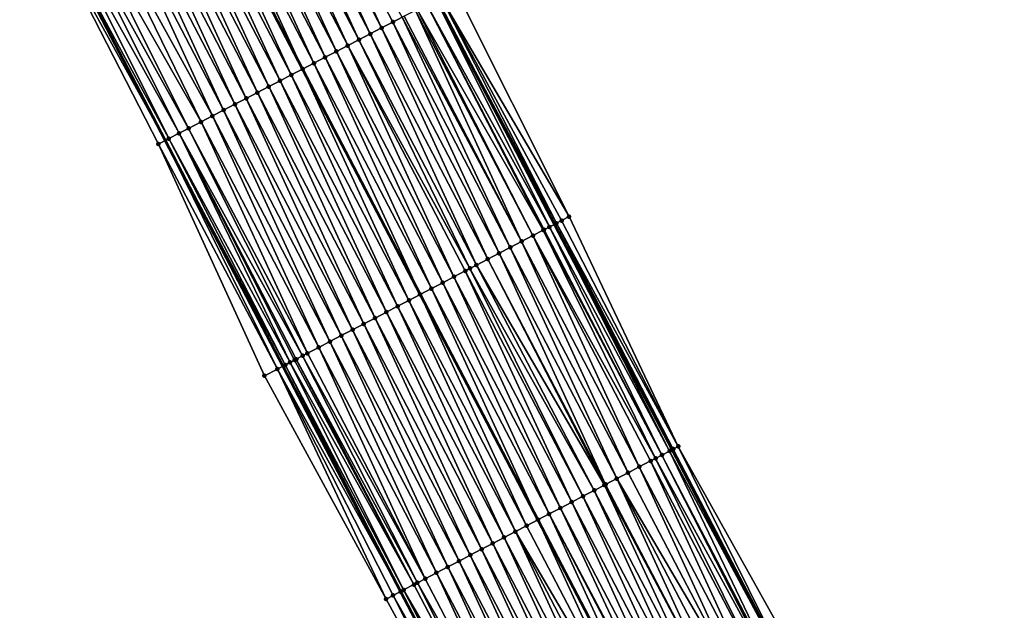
# Model space of a CAD drawing. Header units: feet. Extents: x 2007189 to 2022806, y 818621 to 837694.
# Tile 63 of 256: x 2013517 to 2013594, y 822690 to 822737. Entities that reach past the tile are written whole.
import ezdxf

# ---------------------------------------------------------------- set-up
doc = ezdxf.new("R2010")
doc.units = ezdxf.units.FT
doc.header["$MEASUREMENT"] = 0
for name, color, linetype, lineweight in [('EP_Travel Lane', 172, 'Continuous', 53), ('Road Shots', 141, 'Continuous', 100), ('Road X-Section', 40, 'Continuous', 13), ('STRIPING', 60, 'Continuous', 53)]:
    doc.layers.add(name, color=color, linetype=linetype, lineweight=lineweight)
doc.layers.add('I-77-MM17-21_SB-Surface-Border', color=7, linetype='Continuous')
doc.layers.add('I-77-MM17-21_SB-Surface-TIN', color=7, linetype='Continuous')

msp = doc.modelspace()

# ---------------------------------------------------------------- linework, layer by layer
at = {"layer": 'EP_Travel Lane'}
for points in [[(2013454.471362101, 822869.304391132, 287.5629435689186), (2013463.704916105, 822851.5656901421, 287.2798097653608), (2013472.938359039, 822833.8272025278, 286.9788045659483), (2013482.171924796, 822816.0884789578, 286.6975587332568), (2013491.40555154, 822798.3496382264, 286.4261258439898), (2013500.639325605, 822780.610514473, 286.1783933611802), (2013509.87328575, 822762.8710332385, 285.9606018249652), (2013519.106976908, 822745.1320687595, 285.69953264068), (2013528.341053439, 822727.3923639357, 285.5004656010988), (2013537.595867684, 822709.645343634, 285.2775381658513), (2013546.855762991, 822691.9195493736, 285.0512692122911), (2013556.115428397, 822674.1941952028, 284.7855301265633), (2013565.375182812, 822656.4686706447, 284.5350715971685), (2013574.634638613, 822638.7437177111, 284.2333477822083), (2013583.894357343, 822621.0182614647, 283.9767634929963), (2013593.154712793, 822603.2915863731, 283.8294924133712), (2013602.414953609, 822585.5651307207, 283.6625423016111), (2013611.674929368, 822567.8391824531, 283.4500857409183)], [(2013485.087585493, 822862.6870633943, 287.6888914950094), (2013494.319154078, 822844.9478294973, 287.3727849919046), (2013503.550796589, 822827.2084535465, 287.0685769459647), (2013512.782618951, 822809.4687319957, 286.7933098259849), (2013522.014227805, 822791.7294207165, 286.4836879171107), (2013531.24608353, 822773.9896350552, 286.2137897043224), (2013540.47791838, 822756.249889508, 285.9405321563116), (2013549.709792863, 822738.5100678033, 285.6736534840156), (2013558.945936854, 822720.797493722, 285.4181458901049), (2013568.205761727, 822703.0723903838, 285.1406037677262), (2013577.465501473, 822685.3474499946, 284.8484472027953), (2013586.725282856, 822667.6224299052, 284.5634399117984), (2013595.98462718, 822649.8982464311, 284.2033965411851), (2013605.244103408, 822632.1738104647, 283.8659997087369), (2013614.504043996, 822614.4484856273, 283.608324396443), (2013623.764165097, 822596.7228152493, 283.381637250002), (2013633.024199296, 822578.9973112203, 283.1400319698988)]]:
    msp.add_polyline3d(points, dxfattribs=at)
at = {"layer": 'I-77-MM17-21_SB-Surface-Border', "color": 3, "linetype": 'Continuous', "lineweight": -3}
for points in [[(2013609.634762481, 822566.7737431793, 283.4200001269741), (2013600.024632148, 822584.3169017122, 283.6222209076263), (2013590.893575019, 822602.110841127, 283.7896680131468), (2013581.511919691, 822619.7740046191, 283.9467753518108), (2013572.267373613, 822637.5075769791, 284.1900219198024), (2013563.731299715, 822655.6103799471, 284.4969689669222), (2013555.279424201, 822673.7577977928, 284.7597968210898), (2013545.714705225, 822691.324187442, 284.9967971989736), (2013536.134239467, 822708.8824721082, 285.2252174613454), (2013527.807098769, 822727.1148104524, 285.4795412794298), (2013518.683700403, 822744.9118687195, 285.6946664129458), (2013508.982438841, 822762.4079715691, 285.9252325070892), (2013499.037493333, 822779.7775598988, 286.1360911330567), (2013490.557189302, 822797.9084573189, 286.405803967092), (2013481.186066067, 822815.5755848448, 286.6877656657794), (2013470.523410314, 822832.5722678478, 286.8595858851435), (2013462.69281233, 822851.0395398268, 287.2435409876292), (2013454.12927008, 822869.1265608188, 287.5500925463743)], [(2013485.166539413, 822862.7281672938, 287.6878284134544), (2013494.398069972, 822844.9889331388, 287.370434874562), (2013503.629683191, 822827.2495401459, 287.0663453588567), (2013512.86148008, 822809.509794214, 286.791811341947), (2013522.093058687, 822791.7704677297, 286.4821541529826), (2013532.080468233, 822774.4245596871, 286.1670500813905), (2013540.971530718, 822756.5072230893, 285.9104301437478), (2013551.158997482, 822739.2658437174, 285.5677476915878), (2013560.105626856, 822721.4046300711, 285.3288724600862), (2013568.689374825, 822703.3252430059, 285.1269743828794), (2013578.430974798, 822685.8528307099, 284.7795310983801), (2013588.577262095, 822668.5914679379, 284.4585541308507), (2013596.950861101, 822650.4040510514, 284.1326105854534), (2013605.324790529, 822632.2160017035, 283.8633927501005), (2013614.585114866, 822614.490882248, 283.6053725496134), (2013623.845613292, 822596.7654295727, 283.3772358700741), (2013633.106037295, 822579.040119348, 283.1363242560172)]]:
    msp.add_polyline3d(points, dxfattribs=at)
at = {"layer": 'I-77-MM17-21_SB-Surface-TIN', "color": 128, "linetype": 'Continuous', "lineweight": -3}
for points in [[(2013544.466043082, 822735.7813939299, 285.6615726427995), (2013536.121234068, 822753.9829326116, 285.9227550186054), (2013535.23410818, 822753.5214050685, 285.9138964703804)], [(2013545.353159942, 822736.2429388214, 285.6689784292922), (2013537.008359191, 822754.4444616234, 285.9314905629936), (2013536.121234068, 822753.9829326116, 285.9227550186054)], [(2013544.466043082, 822735.7813939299, 285.6615726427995), (2013545.353159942, 822736.2429388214, 285.6689784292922), (2013536.121234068, 822753.9829326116, 285.9227550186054)], [(2013545.353159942, 822736.2429388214, 285.6689784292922), (2013546.240276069, 822736.7044851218, 285.6762662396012), (2013537.008359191, 822754.4444616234, 285.9314905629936)], [(2013546.240276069, 822736.7044851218, 285.6762662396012), (2013546.973658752, 822737.0860491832, 285.6821746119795), (2013537.008359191, 822754.4444616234, 285.9314905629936)], [(2013542.691805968, 822734.8583106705, 285.6462147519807), (2013534.346977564, 822753.0598866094, 285.9042771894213), (2013533.459844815, 822752.5983722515, 285.8943144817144)], [(2013543.578925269, 822735.3198508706, 285.6540134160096), (2013535.23410818, 822753.5214050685, 285.9138964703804), (2013534.346977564, 822753.0598866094, 285.9042771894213)], [(2013542.691805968, 822734.8583106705, 285.6462147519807), (2013543.578925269, 822735.3198508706, 285.6540134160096), (2013534.346977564, 822753.0598866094, 285.9042771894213)], [(2013543.578925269, 822735.3198508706, 285.6540134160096), (2013544.466043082, 822735.7813939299, 285.6615726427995), (2013535.23410818, 822753.5214050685, 285.9138964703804)], [(2013540.917547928, 822733.9352676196, 285.6274896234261), (2013532.572705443, 822752.1368706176, 285.8832861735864), (2013531.685559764, 822751.6753811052, 285.8712427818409)], [(2013541.804679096, 822734.3967850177, 285.6371978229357), (2013533.459844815, 822752.5983722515, 285.8943144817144), (2013532.572705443, 822752.1368706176, 285.8832861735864)], [(2013540.917547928, 822733.9352676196, 285.6274896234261), (2013541.804679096, 822734.3967850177, 285.6371978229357), (2013532.572705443, 822752.1368706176, 285.8832861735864)], [(2013541.804679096, 822734.3967850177, 285.6371978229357), (2013542.691805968, 822734.8583106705, 285.6462147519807), (2013533.459844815, 822752.5983722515, 285.8943144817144)], [(2013540.030413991, 822733.4737555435, 285.6173357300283), (2013531.685559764, 822751.6753811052, 285.8712427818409), (2013530.798412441, 822751.2138947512, 285.8589348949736)], [(2013540.030413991, 822733.4737555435, 285.6173357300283), (2013540.917547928, 822733.9352676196, 285.6274896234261), (2013531.685559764, 822751.6753811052, 285.8712427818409)], [(2013538.256163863, 822732.5506972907, 285.5998836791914), (2013529.911267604, 822750.7524008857, 285.8472072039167), (2013529.024132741, 822750.2908933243, 285.8367241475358)], [(2013530.798412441, 822751.2138947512, 285.8589348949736), (2013529.911267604, 822750.7524008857, 285.8472072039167), (2013539.143280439, 822733.0122399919, 285.6074240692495)], [(2013538.256163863, 822732.5506972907, 285.5998836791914), (2013539.143280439, 822733.0122399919, 285.6074240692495), (2013529.911267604, 822750.7524008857, 285.8472072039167)], [(2013540.030413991, 822733.4737555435, 285.6173357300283), (2013530.798412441, 822751.2138947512, 285.8589348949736), (2013539.143280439, 822733.0122399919, 285.6074240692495)], [(2013536.481933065, 822731.6276018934, 285.585542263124), (2013528.137003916, 822749.8293714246, 285.8273930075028), (2013527.249877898, 822749.3678441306, 285.818513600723)], [(2013537.369050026, 822732.08914659, 285.59296436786), (2013529.024132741, 822750.2908933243, 285.8367241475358), (2013528.137003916, 822749.8293714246, 285.8273930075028)], [(2013536.481933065, 822731.6276018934, 285.585542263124), (2013537.369050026, 822732.08914659, 285.59296436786), (2013528.137003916, 822749.8293714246, 285.8273930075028)], [(2013537.369050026, 822732.08914659, 285.59296436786), (2013538.256163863, 822732.5506972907, 285.5998836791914), (2013529.024132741, 822750.2908933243, 285.8367241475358)], [(2013535.594815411, 822731.1660585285, 285.5780086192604), (2013527.249877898, 822749.3678441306, 285.818513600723), (2013526.362753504, 822748.9063137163, 285.8098955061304)], [(2013535.594815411, 822731.1660585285, 285.5780086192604), (2013536.481933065, 822731.6276018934, 285.585542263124), (2013527.249877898, 822749.3678441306, 285.818513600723)], [(2013533.820590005, 822730.2429527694, 285.5645349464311), (2013525.475625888, 822748.4447894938, 285.8007588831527), (2013524.588494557, 822747.9832724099, 285.7910244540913)], [(2013534.707700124, 822730.7045106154, 285.5708558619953), (2013526.362753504, 822748.9063137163, 285.8098955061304), (2013525.475625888, 822748.4447894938, 285.8007588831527)], [(2013533.820590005, 822730.2429527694, 285.5645349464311), (2013534.707700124, 822730.7045106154, 285.5708558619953), (2013525.475625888, 822748.4447894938, 285.8007588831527)], [(2013534.707700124, 822730.7045106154, 285.5708558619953), (2013535.594815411, 822731.1660585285, 285.5780086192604), (2013526.362753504, 822748.9063137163, 285.8098955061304)], [(2013522.401708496, 822746.8457310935, 285.7603002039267), (2013532.046359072, 822729.3198576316, 285.5501718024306), (2013523.701355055, 822747.5217710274, 285.7799751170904)], [(2013532.93347626, 822729.7814018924, 285.5576304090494), (2013524.588494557, 822747.9832724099, 285.7910244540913), (2013523.701355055, 822747.5217710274, 285.7799751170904)], [(2013532.046359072, 822729.3198576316, 285.5501718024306), (2013532.93347626, 822729.7814018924, 285.5576304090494), (2013523.701355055, 822747.5217710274, 285.7799751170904)], [(2013532.93347626, 822729.7814018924, 285.5576304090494), (2013533.820590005, 822730.2429527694, 285.5645349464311), (2013524.588494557, 822747.9832724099, 285.7910244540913)], [(2013521.265891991, 822746.2549677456, 285.7393653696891), (2013531.159233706, 822728.8583290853, 285.5413972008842), (2013522.401708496, 822746.8457310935, 285.7603002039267)], [(2013522.401708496, 822746.8457310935, 285.7603002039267), (2013531.159233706, 822728.8583290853, 285.5413972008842), (2013532.046359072, 822729.3198576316, 285.5501718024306)], [(2013530.180333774, 822728.349095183, 285.5290443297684), (2013521.265891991, 822746.2549677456, 285.7393653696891), (2013520.476424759, 822745.8442969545, 285.7282001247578)], [(2013530.180333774, 822728.349095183, 285.5290443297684), (2013531.159233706, 822728.8583290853, 285.5413972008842), (2013521.265891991, 822746.2549677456, 285.7393653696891)], [(2013528.620910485, 822727.5378356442, 285.5114324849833), (2013519.704431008, 822745.4428807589, 285.7064013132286), (2013519.106976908, 822745.1320687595, 285.69953264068)], [(2013529.4310221, 822727.9593266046, 285.5175372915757), (2013520.476424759, 822745.8442969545, 285.7282001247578), (2013519.704431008, 822745.4428807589, 285.7064013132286)], [(2013528.620910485, 822727.5378356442, 285.5114324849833), (2013529.4310221, 822727.9593266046, 285.5175372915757), (2013519.704431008, 822745.4428807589, 285.7064013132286)], [(2013529.4310221, 822727.9593266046, 285.5175372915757), (2013530.180333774, 822728.349095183, 285.5290443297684), (2013520.476424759, 822745.8442969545, 285.7282001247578)], [(2013518.683700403, 822744.9118687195, 285.6946664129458), (2013528.341053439, 822727.3923639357, 285.5004656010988), (2013519.106976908, 822745.1320687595, 285.69953264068)], [(2013527.807098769, 822727.1148104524, 285.4795412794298), (2013528.341053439, 822727.3923639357, 285.5004656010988), (2013518.683700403, 822744.9118687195, 285.6946664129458)], [(2013528.620910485, 822727.5378356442, 285.5114324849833), (2013519.106976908, 822745.1320687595, 285.69953264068), (2013528.341053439, 822727.3923639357, 285.5004656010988)], [(2013560.105626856, 822721.4046300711, 285.3288724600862), (2013551.158997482, 822739.2658437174, 285.5677476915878), (2013550.017217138, 822738.6702630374, 285.6597446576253)], [(2013558.553457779, 822720.592446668, 285.4181458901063), (2013549.636759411, 822738.4720109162, 285.6769577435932), (2013548.901533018, 822738.0892997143, 285.6834164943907)], [(2013549.636759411, 822738.4720109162, 285.6769577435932), (2013558.945936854, 822720.797493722, 285.4181458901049), (2013549.709792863, 822738.5100678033, 285.6736534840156)], [(2013558.553457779, 822720.592446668, 285.4181458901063), (2013558.945936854, 822720.797493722, 285.4181458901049), (2013549.636759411, 822738.4720109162, 285.6769577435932)], [(2013559.100762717, 822720.8783810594, 285.4181458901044), (2013550.017217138, 822738.6702630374, 285.6597446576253), (2013549.709792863, 822738.5100678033, 285.6736534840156)], [(2013559.100762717, 822720.8783810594, 285.4181458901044), (2013549.709792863, 822738.5100678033, 285.6736534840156), (2013558.945936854, 822720.797493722, 285.4181458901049)], [(2013560.105626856, 822721.4046300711, 285.3288724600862), (2013550.017217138, 822738.6702630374, 285.6597446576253), (2013559.518111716, 822721.0967319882, 285.3962468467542)], [(2013559.518111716, 822721.0967319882, 285.3962468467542), (2013550.017217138, 822738.6702630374, 285.6597446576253), (2013559.100762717, 822720.8783810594, 285.4181458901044)], [(2013556.365654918, 822719.4496112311, 285.4067397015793), (2013548.014487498, 822737.6276177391, 285.6874906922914), (2013547.127390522, 822737.1660346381, 285.6832847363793)], [(2013557.251999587, 822719.9126372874, 285.4093113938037), (2013548.14116252, 822737.6935371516, 285.6876558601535), (2013548.014487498, 822737.6276177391, 285.6874906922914)], [(2013556.365654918, 822719.4496112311, 285.4067397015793), (2013557.251999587, 822719.9126372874, 285.4093113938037), (2013548.014487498, 822737.6276177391, 285.6874906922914)], [(2013558.071233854, 822720.3405954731, 285.4123525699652), (2013548.901533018, 822738.0892997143, 285.6834164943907), (2013548.14116252, 822737.6935371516, 285.6876558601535)], [(2013557.251999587, 822719.9126372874, 285.4093113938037), (2013558.071233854, 822720.3405954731, 285.4123525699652), (2013548.14116252, 822737.6935371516, 285.6876558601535)], [(2013558.553457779, 822720.592446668, 285.4181458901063), (2013548.901533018, 822738.0892997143, 285.6834164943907), (2013558.138345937, 822720.3756601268, 285.4121715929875)], [(2013558.071233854, 822720.3405954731, 285.4123525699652), (2013558.138345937, 822720.3756601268, 285.4121715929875), (2013548.901533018, 822738.0892997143, 285.6834164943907)], [(2013554.592970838, 822718.5235490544, 285.4024989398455), (2013546.240276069, 822736.7044851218, 285.6762662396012), (2013545.353159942, 822736.2429388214, 285.6689784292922)], [(2013555.479316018, 822718.9865741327, 285.4051583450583), (2013546.973658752, 822737.0860491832, 285.6821746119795), (2013546.240276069, 822736.7044851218, 285.6762662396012)], [(2013554.592970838, 822718.5235490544, 285.4024989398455), (2013555.479316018, 822718.9865741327, 285.4051583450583), (2013546.240276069, 822736.7044851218, 285.6762662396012)], [(2013556.365654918, 822719.4496112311, 285.4067397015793), (2013547.127390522, 822737.1660346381, 285.6832847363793), (2013546.973658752, 822737.0860491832, 285.6821746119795)], [(2013555.479316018, 822718.9865741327, 285.4051583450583), (2013556.365654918, 822719.4496112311, 285.4067397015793), (2013546.973658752, 822737.0860491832, 285.6821746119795)], [(2013553.706626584, 822718.0605222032, 285.399998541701), (2013545.353159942, 822736.2429388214, 285.6689784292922), (2013544.466043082, 822735.7813939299, 285.6615726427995)], [(2013553.706626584, 822718.0605222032, 285.399998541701), (2013554.592970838, 822718.5235490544, 285.4024989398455), (2013545.353159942, 822736.2429388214, 285.6689784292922)], [(2013552.297920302, 822717.3246240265, 285.3952523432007), (2013543.578925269, 822735.3198508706, 285.6540134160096), (2013542.691805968, 822734.8583106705, 285.6462147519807)], [(2013552.820281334, 822717.5974972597, 285.3973270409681), (2013544.466043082, 822735.7813939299, 285.6615726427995), (2013543.578925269, 822735.3198508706, 285.6540134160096)], [(2013552.297920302, 822717.3246240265, 285.3952523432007), (2013552.820281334, 822717.5974972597, 285.3973270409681), (2013543.578925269, 822735.3198508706, 285.6540134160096)], [(2013552.820281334, 822717.5974972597, 285.3973270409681), (2013553.706626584, 822718.0605222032, 285.399998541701), (2013544.466043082, 822735.7813939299, 285.6615726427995)], [(2013550.161200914, 822716.2085079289, 285.3816442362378), (2013541.804679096, 822734.3967850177, 285.6371978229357), (2013540.917547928, 822733.9352676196, 285.6274896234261)], [(2013551.047568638, 822716.6714898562, 285.3881737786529), (2013542.691805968, 822734.8583106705, 285.6462147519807), (2013541.804679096, 822734.3967850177, 285.6371978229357)], [(2013550.161200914, 822716.2085079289, 285.3816442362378), (2013551.047568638, 822716.6714898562, 285.3881737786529), (2013541.804679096, 822734.3967850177, 285.6371978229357)], [(2013551.047568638, 822716.6714898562, 285.3881737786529), (2013551.933928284, 822717.1344872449, 285.3933166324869), (2013542.691805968, 822734.8583106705, 285.6462147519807)], [(2013551.933928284, 822717.1344872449, 285.3933166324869), (2013552.297920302, 822717.3246240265, 285.3952523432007), (2013542.691805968, 822734.8583106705, 285.6462147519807)], [(2013549.27481801, 822715.745555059, 285.3725085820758), (2013540.917547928, 822733.9352676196, 285.6274896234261), (2013540.030413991, 822733.4737555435, 285.6173357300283)], [(2013549.27481801, 822715.745555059, 285.3725085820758), (2013550.161200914, 822716.2085079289, 285.3816442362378), (2013540.917547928, 822733.9352676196, 285.6274896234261)], [(2013547.50207517, 822714.8196053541, 285.3581804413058), (2013539.143280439, 822733.0122399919, 285.6074240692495), (2013538.256163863, 822732.5506972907, 285.5998836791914)], [(2013540.030413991, 822733.4737555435, 285.6173357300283), (2013539.143280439, 822733.0122399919, 285.6074240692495), (2013548.388433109, 822715.2826033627, 285.3632167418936)], [(2013547.50207517, 822714.8196053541, 285.3581804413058), (2013548.388433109, 822715.2826033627, 285.3632167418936), (2013539.143280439, 822733.0122399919, 285.6074240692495)], [(2013549.27481801, 822715.745555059, 285.3725085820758), (2013540.030413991, 822733.4737555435, 285.6173357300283), (2013548.388433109, 822715.2826033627, 285.3632167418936)], [(2013545.729380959, 822713.8935625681, 285.3522005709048), (2013537.369050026, 822732.08914659, 285.59296436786), (2013536.481933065, 822731.6276018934, 285.585542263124)], [(2013546.615732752, 822714.3565749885, 285.3559952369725), (2013538.256163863, 822732.5506972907, 285.5998836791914), (2013537.369050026, 822732.08914659, 285.59296436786)], [(2013545.729380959, 822713.8935625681, 285.3522005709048), (2013546.615732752, 822714.3565749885, 285.3559952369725), (2013537.369050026, 822732.08914659, 285.59296436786)], [(2013546.615732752, 822714.3565749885, 285.3559952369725), (2013547.50207517, 822714.8196053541, 285.3581804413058), (2013538.256163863, 822732.5506972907, 285.5998836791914)], [(2013544.843018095, 822713.4305713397, 285.346505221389), (2013536.481933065, 822731.6276018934, 285.585542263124), (2013535.594815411, 822731.1660585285, 285.5780086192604)], [(2013544.843018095, 822713.4305713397, 285.346505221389), (2013545.729380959, 822713.8935625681, 285.3522005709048), (2013536.481933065, 822731.6276018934, 285.585542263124)], [(2013543.070275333, 822712.504621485, 285.3321905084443), (2013534.707700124, 822730.7045106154, 285.5708558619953), (2013533.820590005, 822730.2429527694, 285.5645349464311)], [(2013543.956648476, 822712.9675930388, 285.3396504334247), (2013535.594815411, 822731.1660585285, 285.5780086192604), (2013534.707700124, 822730.7045106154, 285.5708558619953)], [(2013543.070275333, 822712.504621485, 285.3321905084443), (2013543.956648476, 822712.9675930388, 285.3396504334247), (2013534.707700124, 822730.7045106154, 285.5708558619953)], [(2013543.956648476, 822712.9675930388, 285.3396504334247), (2013544.843018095, 822713.4305713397, 285.346505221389), (2013535.594815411, 822731.1660585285, 285.5780086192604)], [(2013541.297543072, 822711.5786515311, 285.3196784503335), (2013532.93347626, 822729.7814018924, 285.5576304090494), (2013532.046359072, 822729.3198576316, 285.5501718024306)], [(2013542.183909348, 822712.0416362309, 285.3259593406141), (2013533.820590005, 822730.2429527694, 285.5645349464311), (2013532.93347626, 822729.7814018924, 285.5576304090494)], [(2013541.297543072, 822711.5786515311, 285.3196784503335), (2013542.183909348, 822712.0416362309, 285.3259593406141), (2013532.93347626, 822729.7814018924, 285.5576304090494)], [(2013542.183909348, 822712.0416362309, 285.3259593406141), (2013543.070275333, 822712.504621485, 285.3321905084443), (2013533.820590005, 822730.2429527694, 285.5645349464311)], [(2013540.411173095, 822711.1156739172, 285.3127620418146), (2013532.046359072, 822729.3198576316, 285.5501718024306), (2013531.159233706, 822728.8583290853, 285.5413972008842)], [(2013540.411173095, 822711.1156739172, 285.3127620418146), (2013541.297543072, 822711.5786515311, 285.3196784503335), (2013532.046359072, 822729.3198576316, 285.5501718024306)], [(2013529.4310221, 822727.9593266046, 285.5175372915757), (2013539.147693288, 822710.4557629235, 285.2999163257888), (2013530.180333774, 822728.349095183, 285.5290443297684)], [(2013530.180333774, 822728.349095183, 285.5290443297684), (2013539.524793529, 822710.6527146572, 285.3041995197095), (2013531.159233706, 822728.8583290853, 285.5413972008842)], [(2013530.180333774, 822728.349095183, 285.5290443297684), (2013539.147693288, 822710.4557629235, 285.2999163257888), (2013539.524793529, 822710.6527146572, 285.3041995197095)], [(2013539.524793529, 822710.6527146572, 285.3041995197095), (2013540.411173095, 822711.1156739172, 285.3127620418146), (2013531.159233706, 822728.8583290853, 285.5413972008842)], [(2013537.162143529, 822709.4190807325, 285.254127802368), (2013528.341053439, 822727.3923639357, 285.5004656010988), (2013527.807098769, 822727.1148104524, 285.4795412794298)], [(2013537.773818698, 822709.7381761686, 285.2871431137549), (2013528.620910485, 822727.5378356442, 285.5114324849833), (2013528.341053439, 822727.3923639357, 285.5004656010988)], [(2013537.773818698, 822709.7381761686, 285.2871431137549), (2013528.341053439, 822727.3923639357, 285.5004656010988), (2013537.595867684, 822709.645343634, 285.2775381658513)], [(2013537.162143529, 822709.4190807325, 285.254127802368), (2013537.595867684, 822709.645343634, 285.2775381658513), (2013528.341053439, 822727.3923639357, 285.5004656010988)], [(2013538.154661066, 822709.9371947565, 285.2835482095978), (2013529.4310221, 822727.9593266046, 285.5175372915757), (2013528.620910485, 822727.5378356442, 285.5114324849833)], [(2013537.773818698, 822709.7381761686, 285.2871431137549), (2013538.154661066, 822709.9371947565, 285.2835482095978), (2013528.620910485, 822727.5378356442, 285.5114324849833)], [(2013538.154661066, 822709.9371947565, 285.2835482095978), (2013538.51132526, 822710.1234633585, 285.2882899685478), (2013529.4310221, 822727.9593266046, 285.5175372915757)], [(2013529.4310221, 822727.9593266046, 285.5175372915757), (2013538.638387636, 822710.1898057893, 285.2911174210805), (2013539.147693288, 822710.4557629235, 285.2999163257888)], [(2013529.4310221, 822727.9593266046, 285.5175372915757), (2013538.51132526, 822710.1234633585, 285.2882899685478), (2013538.638387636, 822710.1898057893, 285.2911174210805)], [(2013536.134239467, 822708.8824721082, 285.2252174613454), (2013537.162143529, 822709.4190807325, 285.254127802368), (2013527.807098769, 822727.1148104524, 285.4795412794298)], [(2013568.689374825, 822703.3252430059, 285.1269743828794), (2013560.105626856, 822721.4046300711, 285.3288724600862), (2013559.518111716, 822721.0967319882, 285.3962468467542)], [(2013558.553457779, 822720.592446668, 285.4181458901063), (2013558.138345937, 822720.3756601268, 285.4121715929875), (2013567.39865602, 822702.6505679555, 285.1517031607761)], [(2013568.001164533, 822702.9654033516, 285.1474469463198), (2013558.945936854, 822720.797493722, 285.4181458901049), (2013558.553457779, 822720.592446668, 285.4181458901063)], [(2013568.001164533, 822702.9654033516, 285.1474469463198), (2013558.553457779, 822720.592446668, 285.4181458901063), (2013567.39865602, 822702.6505679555, 285.1517031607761)], [(2013568.299301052, 822703.1213035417, 285.1374751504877), (2013559.100762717, 822720.8783810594, 285.4181458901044), (2013558.945936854, 822720.797493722, 285.4181458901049)], [(2013568.299301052, 822703.1213035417, 285.1374751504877), (2013558.945936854, 822720.797493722, 285.4181458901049), (2013568.205761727, 822703.0723903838, 285.1406037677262)], [(2013568.001164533, 822702.9654033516, 285.1474469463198), (2013568.205761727, 822703.0723903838, 285.1406037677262), (2013558.945936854, 822720.797493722, 285.4181458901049)], [(2013568.689374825, 822703.3252430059, 285.1269743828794), (2013559.518111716, 822721.0967319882, 285.3962468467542), (2013559.100762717, 822720.8783810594, 285.4181458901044)], [(2013568.689374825, 822703.3252430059, 285.1269743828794), (2013559.100762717, 822720.8783810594, 285.4181458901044), (2013568.299301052, 822703.1213035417, 285.1374751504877)], [(2013565.625977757, 822701.7244946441, 285.1484610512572), (2013557.251999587, 822719.9126372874, 285.4093113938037), (2013556.365654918, 822719.4496112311, 285.4067397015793)], [(2013566.902643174, 822702.3913935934, 285.1543134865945), (2013558.071233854, 822720.3405954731, 285.4123525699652), (2013557.251999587, 822719.9126372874, 285.4093113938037)], [(2013565.625977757, 822701.7244946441, 285.1484610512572), (2013566.512336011, 822702.187494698, 285.1533648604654), (2013557.251999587, 822719.9126372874, 285.4093113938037)], [(2013566.512336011, 822702.187494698, 285.1533648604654), (2013566.902643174, 822702.3913935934, 285.1543134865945), (2013557.251999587, 822719.9126372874, 285.4093113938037)], [(2013567.39865602, 822702.6505679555, 285.1517031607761), (2013558.138345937, 822720.3756601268, 285.4121715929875), (2013558.071233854, 822720.3405954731, 285.4123525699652)], [(2013566.902643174, 822702.3913935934, 285.1543134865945), (2013567.39865602, 822702.6505679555, 285.1517031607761), (2013558.071233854, 822720.3405954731, 285.4123525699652)], [(2013563.853296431, 822700.798427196, 285.144693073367), (2013555.479316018, 822718.9865741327, 285.4051583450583), (2013554.592970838, 822718.5235490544, 285.4024989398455)], [(2013564.739630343, 822701.2614738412, 285.1454181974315), (2013556.365654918, 822719.4496112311, 285.4067397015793), (2013555.479316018, 822718.9865741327, 285.4051583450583)], [(2013563.853296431, 822700.798427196, 285.144693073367), (2013564.739630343, 822701.2614738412, 285.1454181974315), (2013555.479316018, 822718.9865741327, 285.4051583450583)], [(2013564.739630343, 822701.2614738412, 285.1454181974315), (2013565.625977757, 822701.7244946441, 285.1484610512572), (2013556.365654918, 822719.4496112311, 285.4067397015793)], [(2013562.966951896, 822700.3354008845, 285.1421442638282), (2013554.592970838, 822718.5235490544, 285.4024989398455), (2013553.706626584, 822718.0605222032, 285.399998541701)], [(2013562.966951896, 822700.3354008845, 285.1421442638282), (2013563.853296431, 822700.798427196, 285.144693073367), (2013554.592970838, 822718.5235490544, 285.4024989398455)], [(2013561.194228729, 822699.4094135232, 285.1311934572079), (2013552.297920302, 822717.3246240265, 285.3952523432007), (2013551.933928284, 822717.1344872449, 285.3933166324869)], [(2013562.080594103, 822699.8723999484, 285.1373195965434), (2013552.820281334, 822717.5974972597, 285.3973270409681), (2013552.297920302, 822717.3246240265, 285.3952523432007)], [(2013561.194228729, 822699.4094135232, 285.1311934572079), (2013562.080594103, 822699.8723999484, 285.1373195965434), (2013552.297920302, 822717.3246240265, 285.3952523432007)], [(2013562.879224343, 822700.2895734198, 285.1417932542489), (2013553.706626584, 822718.0605222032, 285.399998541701), (2013552.820281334, 822717.5974972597, 285.3973270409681)], [(2013562.080594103, 822699.8723999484, 285.1373195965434), (2013562.879224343, 822700.2895734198, 285.1417932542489), (2013552.820281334, 822717.5974972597, 285.3973270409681)], [(2013562.879224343, 822700.2895734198, 285.1417932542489), (2013562.966951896, 822700.3354008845, 285.1421442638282), (2013553.706626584, 822718.0605222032, 285.399998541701)], [(2013559.421533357, 822698.4833729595, 285.1250142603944), (2013551.047568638, 822716.6714898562, 285.3881737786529), (2013550.161200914, 822716.2085079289, 285.3816442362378)], [(2013560.307879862, 822698.9463955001, 285.1279012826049), (2013551.933928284, 822717.1344872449, 285.3933166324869), (2013551.047568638, 822716.6714898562, 285.3881737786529)], [(2013559.421533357, 822698.4833729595, 285.1250142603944), (2013560.307879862, 822698.9463955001, 285.1279012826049), (2013551.047568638, 822716.6714898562, 285.3881737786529)], [(2013560.307879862, 822698.9463955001, 285.1279012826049), (2013561.194228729, 822699.4094135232, 285.1311934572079), (2013551.933928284, 822717.1344872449, 285.3933166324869)], [(2013549.27481801, 822715.745555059, 285.3725085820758), (2013548.388433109, 822715.2826033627, 285.3632167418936), (2013557.648766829, 822697.5574659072, 285.1068089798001)], [(2013558.535157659, 822698.0204062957, 285.1171157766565), (2013550.161200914, 822716.2085079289, 285.3816442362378), (2013549.27481801, 822715.745555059, 285.3725085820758)], [(2013558.535157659, 822698.0204062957, 285.1171157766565), (2013549.27481801, 822715.745555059, 285.3725085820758), (2013557.648766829, 822697.5574659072, 285.1068089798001)], [(2013558.535157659, 822698.0204062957, 285.1171157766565), (2013559.421533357, 822698.4833729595, 285.1250142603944), (2013550.161200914, 822716.2085079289, 285.3816442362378)], [(2013556.762399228, 822697.0944864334, 285.1001110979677), (2013548.388433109, 822715.2826033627, 285.3632167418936), (2013547.50207517, 822714.8196053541, 285.3581804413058)], [(2013556.762399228, 822697.0944864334, 285.1001110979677), (2013557.648766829, 822697.5574659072, 285.1068089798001), (2013548.388433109, 822715.2826033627, 285.3632167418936)], [(2013554.989720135, 822696.1684147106, 285.096726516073), (2013546.615732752, 822714.3565749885, 285.3559952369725), (2013545.729380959, 822713.8935625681, 285.3522005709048)], [(2013555.876058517, 822696.6314528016, 285.0982188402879), (2013547.50207517, 822714.8196053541, 285.3581804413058), (2013546.615732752, 822714.3565749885, 285.3559952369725)], [(2013554.989720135, 822696.1684147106, 285.096726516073), (2013555.876058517, 822696.6314528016, 285.0982188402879), (2013546.615732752, 822714.3565749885, 285.3559952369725)], [(2013555.876058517, 822696.6314528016, 285.0982188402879), (2013556.762399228, 822697.0944864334, 285.1001110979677), (2013547.50207517, 822714.8196053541, 285.3581804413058)], [(2013553.217038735, 822695.2423474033, 285.0929459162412), (2013544.843018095, 822713.4305713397, 285.346505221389), (2013543.956648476, 822712.9675930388, 285.3396504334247)], [(2013554.10338072, 822695.7053785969, 285.0950568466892), (2013545.729380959, 822713.8935625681, 285.3522005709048), (2013544.843018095, 822713.4305713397, 285.346505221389)], [(2013553.217038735, 822695.2423474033, 285.0929459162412), (2013554.10338072, 822695.7053785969, 285.0950568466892), (2013544.843018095, 822713.4305713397, 285.346505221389)], [(2013554.10338072, 822695.7053785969, 285.0950568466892), (2013554.989720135, 822696.1684147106, 285.096726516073), (2013545.729380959, 822713.8935625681, 285.3522005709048)], [(2013552.330694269, 822694.7793209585, 285.0904090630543), (2013543.956648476, 822712.9675930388, 285.3396504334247), (2013543.070275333, 822712.504621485, 285.3321905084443)], [(2013552.330694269, 822694.7793209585, 285.0904090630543), (2013553.217038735, 822695.2423474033, 285.0929459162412), (2013543.956648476, 822712.9675930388, 285.3396504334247)], [(2013550.557978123, 822693.8533201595, 285.0806634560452), (2013542.183909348, 822712.0416362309, 285.3259593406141), (2013541.297543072, 822711.5786515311, 285.3196784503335)], [(2013551.444341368, 822694.3163106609, 285.0864239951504), (2013543.070275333, 822712.504621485, 285.3321905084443), (2013542.183909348, 822712.0416362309, 285.3259593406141)], [(2013550.557978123, 822693.8533201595, 285.0806634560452), (2013551.444341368, 822694.3163106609, 285.0864239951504), (2013542.183909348, 822712.0416362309, 285.3259593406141)], [(2013551.444341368, 822694.3163106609, 285.0864239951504), (2013552.330694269, 822694.7793209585, 285.0904090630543), (2013543.070275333, 822712.504621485, 285.3321905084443)], [(2013548.785250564, 822692.9273412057, 285.0689585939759), (2013540.411173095, 822711.1156739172, 285.3127620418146), (2013539.524793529, 822710.6527146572, 285.3041995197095)], [(2013549.67161256, 822693.3903340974, 285.0745047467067), (2013541.297543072, 822711.5786515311, 285.3196784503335), (2013540.411173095, 822711.1156739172, 285.3127620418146)], [(2013548.785250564, 822692.9273412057, 285.0689585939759), (2013549.67161256, 822693.3903340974, 285.0745047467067), (2013540.411173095, 822711.1156739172, 285.3127620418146)], [(2013549.67161256, 822693.3903340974, 285.0745047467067), (2013550.557978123, 822693.8533201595, 285.0806634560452), (2013541.297543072, 822711.5786515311, 285.3196784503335)], [(2013548.169661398, 822692.6058133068, 285.0632547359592), (2013539.147693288, 822710.4557629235, 285.2999163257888), (2013538.638387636, 822710.1898057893, 285.2911174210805)], [(2013548.785250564, 822692.9273412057, 285.0689585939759), (2013539.524793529, 822710.6527146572, 285.3041995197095), (2013539.147693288, 822710.4557629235, 285.2999163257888)], [(2013548.169661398, 822692.6058133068, 285.0632547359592), (2013548.785250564, 822692.9273412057, 285.0689585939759), (2013539.147693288, 822710.4557629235, 285.2999163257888)], [(2013546.852396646, 822691.9177880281, 285.0514545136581), (2013537.595867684, 822709.645343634, 285.2775381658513), (2013537.162143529, 822709.4190807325, 285.254127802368)], [(2013537.773818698, 822709.7381761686, 285.2871431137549), (2013537.595867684, 822709.645343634, 285.2775381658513), (2013546.855762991, 822691.9195493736, 285.0512692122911)], [(2013546.852396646, 822691.9177880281, 285.0514545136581), (2013546.855762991, 822691.9195493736, 285.0512692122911), (2013537.595867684, 822709.645343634, 285.2775381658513)], [(2013537.773818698, 822709.7381761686, 285.2871431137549), (2013547.079840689, 822692.0367917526, 285.0389347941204), (2013538.154661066, 822709.9371947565, 285.2835482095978)], [(2013537.773818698, 822709.7381761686, 285.2871431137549), (2013546.855762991, 822691.9195493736, 285.0512692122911), (2013547.079840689, 822692.0367917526, 285.0389347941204)], [(2013538.154661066, 822709.9371947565, 285.2835482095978), (2013547.898862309, 822692.4643985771, 285.0589044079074), (2013538.51132526, 822710.1234633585, 285.2882899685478)], [(2013538.154661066, 822709.9371947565, 285.2835482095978), (2013547.079840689, 822692.0367917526, 285.0389347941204), (2013547.898862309, 822692.4643985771, 285.0589044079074)], [(2013547.898862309, 822692.4643985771, 285.0589044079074), (2013538.638387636, 822710.1898057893, 285.2911174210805), (2013538.51132526, 822710.1234633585, 285.2882899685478)], [(2013547.898862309, 822692.4643985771, 285.0589044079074), (2013548.169661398, 822692.6058133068, 285.0632547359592), (2013538.638387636, 822710.1898057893, 285.2911174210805)], [(2013536.134239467, 822708.8824721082, 285.2252174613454), (2013545.714705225, 822691.324187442, 284.9967971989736), (2013537.162143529, 822709.4190807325, 285.254127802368)], [(2013546.256794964, 822691.6071255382, 285.015937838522), (2013537.162143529, 822709.4190807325, 285.254127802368), (2013545.714705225, 822691.324187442, 284.9967971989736)], [(2013546.256794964, 822691.6071255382, 285.015937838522), (2013546.852396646, 822691.9177880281, 285.0514545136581), (2013537.162143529, 822709.4190807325, 285.254127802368)], [(2013576.499662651, 822684.8425027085, 284.8733712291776), (2013567.39865602, 822702.6505679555, 285.1517031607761), (2013566.902643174, 822702.3913935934, 285.1543134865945)], [(2013568.001164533, 822702.9654033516, 285.1474469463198), (2013567.39865602, 822702.6505679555, 285.1517031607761), (2013576.658860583, 822684.9256777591, 284.8731199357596)], [(2013576.499662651, 822684.8425027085, 284.8733712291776), (2013576.554108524, 822684.8709476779, 284.8733552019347), (2013567.39865602, 822702.6505679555, 285.1517031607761)], [(2013576.554108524, 822684.8709476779, 284.8733552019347), (2013576.658860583, 822684.9256777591, 284.8731199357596), (2013567.39865602, 822702.6505679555, 285.1517031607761)], [(2013568.001164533, 822702.9654033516, 285.1474469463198), (2013577.465501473, 822685.3474499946, 284.8484472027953), (2013568.205761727, 822703.0723903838, 285.1406037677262)], [(2013568.001164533, 822702.9654033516, 285.1474469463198), (2013576.658860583, 822684.9256777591, 284.8731199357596), (2013577.465501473, 822685.3474499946, 284.8484472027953)], [(2013568.299301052, 822703.1213035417, 285.1374751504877), (2013568.205761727, 822703.0723903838, 285.1406037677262), (2013577.545032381, 822685.3890347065, 284.8460145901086)], [(2013577.545032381, 822685.3890347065, 284.8460145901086), (2013568.205761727, 822703.0723903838, 285.1406037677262), (2013577.465501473, 822685.3474499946, 284.8484472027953)], [(2013568.689374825, 822703.3252430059, 285.1269743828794), (2013568.299301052, 822703.1213035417, 285.1374751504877), (2013577.545032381, 822685.3890347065, 284.8460145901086)], [(2013568.689374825, 822703.3252430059, 285.1269743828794), (2013577.545032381, 822685.3890347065, 284.8460145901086), (2013578.430974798, 822685.8528307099, 284.7795310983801)], [(2013574.886171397, 822683.9996253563, 284.8680025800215), (2013566.512336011, 822702.187494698, 285.1533648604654), (2013565.625977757, 822701.7244946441, 285.1484610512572)], [(2013575.772522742, 822684.4626386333, 284.8717204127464), (2013566.902643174, 822702.3913935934, 285.1543134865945), (2013566.512336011, 822702.187494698, 285.1533648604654)], [(2013574.886171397, 822683.9996253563, 284.8680025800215), (2013575.772522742, 822684.4626386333, 284.8717204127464), (2013566.512336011, 822702.187494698, 285.1533648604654)], [(2013575.772522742, 822684.4626386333, 284.8717204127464), (2013576.499662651, 822684.8425027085, 284.8733712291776), (2013566.902643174, 822702.3913935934, 285.1543134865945)], [(2013573.999834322, 822683.5365847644, 284.8667345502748), (2013564.739630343, 822701.2614738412, 285.1454181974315), (2013563.853296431, 822700.798427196, 285.144693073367)], [(2013573.999834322, 822683.5365847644, 284.8667345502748), (2013565.625977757, 822701.7244946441, 285.1484610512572), (2013564.739630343, 822701.2614738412, 285.1454181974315)], [(2013573.999834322, 822683.5365847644, 284.8667345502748), (2013574.886171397, 822683.9996253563, 284.8680025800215), (2013565.625977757, 822701.7244946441, 285.1484610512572)], [(2013571.340819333, 822682.1474701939, 284.8622842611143), (2013562.879224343, 822700.2895734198, 285.1417932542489), (2013562.080594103, 822699.8723999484, 285.1373195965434)], [(2013572.227166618, 822682.6104912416, 284.86530518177), (2013562.966951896, 822700.3354008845, 285.1421442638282), (2013562.879224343, 822700.2895734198, 285.1417932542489)], [(2013571.340819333, 822682.1474701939, 284.8622842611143), (2013572.227166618, 822682.6104912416, 284.86530518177), (2013562.879224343, 822700.2895734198, 285.1417932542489)], [(2013572.227166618, 822682.6104912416, 284.86530518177), (2013563.853296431, 822700.798427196, 285.144693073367), (2013562.966951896, 822700.3354008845, 285.1421442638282)], [(2013572.227166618, 822682.6104912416, 284.86530518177), (2013573.11351093, 822683.0735179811, 284.8678155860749), (2013563.853296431, 822700.798427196, 285.144693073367)], [(2013573.11351093, 822683.0735179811, 284.8678155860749), (2013573.999834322, 822683.5365847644, 284.8667345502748), (2013563.853296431, 822700.798427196, 285.144693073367)], [(2013570.454467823, 822681.68445723, 284.8585383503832), (2013562.080594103, 822699.8723999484, 285.1373195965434), (2013561.194228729, 822699.4094135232, 285.1311934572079)], [(2013570.454467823, 822681.68445723, 284.8585383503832), (2013571.340819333, 822682.1474701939, 284.8622842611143), (2013562.080594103, 822699.8723999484, 285.1373195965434)], [(2013568.681755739, 822680.7584486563, 284.8494900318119), (2013560.307879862, 822698.9463955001, 285.1279012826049), (2013559.421533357, 822698.4833729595, 285.1250142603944)], [(2013569.568117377, 822681.2214422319, 284.8549748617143), (2013561.194228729, 822699.4094135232, 285.1311934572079), (2013560.307879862, 822698.9463955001, 285.1279012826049)], [(2013568.681755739, 822680.7584486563, 284.8494900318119), (2013569.568117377, 822681.2214422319, 284.8549748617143), (2013560.307879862, 822698.9463955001, 285.1279012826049)], [(2013569.568117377, 822681.2214422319, 284.8549748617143), (2013570.454467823, 822681.68445723, 284.8585383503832), (2013561.194228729, 822699.4094135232, 285.1311934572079)], [(2013558.535157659, 822698.0204062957, 285.1171157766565), (2013557.648766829, 822697.5574659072, 285.1068089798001), (2013566.908977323, 822679.8325643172, 284.8292468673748)], [(2013567.89862034, 822680.3494148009, 284.84188243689), (2013559.421533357, 822698.4833729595, 285.1250142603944), (2013558.535157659, 822698.0204062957, 285.1171157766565)], [(2013567.795373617, 822680.2954942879, 284.840488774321), (2013558.535157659, 822698.0204062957, 285.1171157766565), (2013566.908977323, 822679.8325643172, 284.8292468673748)], [(2013567.795373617, 822680.2954942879, 284.840488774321), (2013567.89862034, 822680.3494148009, 284.84188243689), (2013558.535157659, 822698.0204062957, 285.1171157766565)], [(2013567.89862034, 822680.3494148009, 284.84188243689), (2013568.681755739, 822680.7584486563, 284.8494900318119), (2013559.421533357, 822698.4833729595, 285.1250142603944)], [(2013566.022644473, 822679.3695183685, 284.8285117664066), (2013557.648766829, 822697.5574659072, 285.1068089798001), (2013556.762399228, 822697.0944864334, 285.1001110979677)], [(2013566.022644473, 822679.3695183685, 284.8285117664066), (2013566.908977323, 822679.8325643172, 284.8292468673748), (2013557.648766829, 822697.5574659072, 285.1068089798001)], [(2013564.249998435, 822678.4433833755, 284.8308017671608), (2013555.876058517, 822696.6314528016, 285.0982188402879), (2013554.989720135, 822696.1684147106, 285.096726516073)], [(2013566.022644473, 822679.3695183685, 284.8285117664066), (2013556.762399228, 822697.0944864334, 285.1001110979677), (2013555.876058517, 822696.6314528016, 285.0982188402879)], [(2013564.249998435, 822678.4433833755, 284.8308017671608), (2013565.136326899, 822678.9064404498, 284.8305915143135), (2013555.876058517, 822696.6314528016, 285.0982188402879)], [(2013565.136326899, 822678.9064404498, 284.8305915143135), (2013566.022644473, 822679.3695183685, 284.8285117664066), (2013555.876058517, 822696.6314528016, 285.0982188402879)], [(2013562.477322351, 822677.5173058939, 284.8279336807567), (2013554.10338072, 822695.7053785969, 285.0950568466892), (2013553.217038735, 822695.2423474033, 285.0929459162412)], [(2013563.363664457, 822677.9803368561, 284.8300653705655), (2013554.989720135, 822696.1684147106, 285.096726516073), (2013554.10338072, 822695.7053785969, 285.0950568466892)], [(2013562.477322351, 822677.5173058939, 284.8279336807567), (2013563.363664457, 822677.9803368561, 284.8300653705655), (2013554.10338072, 822695.7053785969, 285.0950568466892)], [(2013563.363664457, 822677.9803368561, 284.8300653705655), (2013564.249998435, 822678.4433833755, 284.8308017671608), (2013554.989720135, 822696.1684147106, 285.096726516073)], [(2013561.590974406, 822677.054286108, 284.8247996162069), (2013553.217038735, 822695.2423474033, 285.0929459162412), (2013552.330694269, 822694.7793209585, 285.0904090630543)], [(2013561.590974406, 822677.054286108, 284.8247996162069), (2013562.477322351, 822677.5173058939, 284.8279336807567), (2013553.217038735, 822695.2423474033, 285.0929459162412)], [(2013559.818281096, 822676.1282415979, 284.8189743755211), (2013551.444341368, 822694.3163106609, 285.0864239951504), (2013550.557978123, 822693.8533201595, 285.0806634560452)], [(2013560.704629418, 822676.591260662, 284.8221731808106), (2013552.330694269, 822694.7793209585, 285.0904090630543), (2013551.444341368, 822694.3163106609, 285.0864239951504)], [(2013559.818281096, 822676.1282415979, 284.8189743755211), (2013560.704629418, 822676.591260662, 284.8221731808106), (2013551.444341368, 822694.3163106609, 285.0864239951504)], [(2013560.704629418, 822676.591260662, 284.8221731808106), (2013561.590974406, 822677.054286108, 284.8247996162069), (2013552.330694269, 822694.7793209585, 285.0904090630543)], [(2013558.045582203, 822675.2022077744, 284.8121906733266), (2013549.67161256, 822693.3903340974, 285.0745047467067), (2013548.785250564, 822692.9273412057, 285.0689585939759)], [(2013558.93193287, 822675.6652223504, 284.8157920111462), (2013550.557978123, 822693.8533201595, 285.0806634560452), (2013549.67161256, 822693.3903340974, 285.0745047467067)], [(2013558.045582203, 822675.2022077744, 284.8121906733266), (2013558.93193287, 822675.6652223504, 284.8157920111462), (2013549.67161256, 822693.3903340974, 285.0745047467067)], [(2013558.93193287, 822675.6652223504, 284.8157920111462), (2013559.818281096, 822676.1282415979, 284.8189743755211), (2013550.557978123, 822693.8533201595, 285.0806634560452)], [(2013557.159215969, 822674.739222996, 284.8059168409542), (2013548.169661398, 822692.6058133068, 285.0632547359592), (2013547.898862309, 822692.4643985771, 285.0589044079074)], [(2013558.045582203, 822675.2022077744, 284.8121906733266), (2013548.785250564, 822692.9273412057, 285.0689585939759), (2013548.169661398, 822692.6058133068, 285.0632547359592)], [(2013557.159215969, 822674.739222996, 284.8059168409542), (2013558.045582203, 822675.2022077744, 284.8121906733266), (2013548.169661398, 822692.6058133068, 285.0632547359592)], [(2013546.256794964, 822691.6071255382, 285.015937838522), (2013556.115428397, 822674.1941952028, 284.7855301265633), (2013546.852396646, 822691.9177880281, 285.0514545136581)], [(2013546.852396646, 822691.9177880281, 285.0514545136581), (2013556.115428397, 822674.1941952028, 284.7855301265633), (2013546.855762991, 822691.9195493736, 285.0512692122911)], [(2013556.272795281, 822674.2763424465, 284.7902949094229), (2013547.079840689, 822692.0367917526, 285.0389347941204), (2013546.855762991, 822691.9195493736, 285.0512692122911)], [(2013556.272795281, 822674.2763424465, 284.7902949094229), (2013546.855762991, 822691.9195493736, 285.0512692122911), (2013556.115428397, 822674.1941952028, 284.7855301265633)], [(2013557.159215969, 822674.739222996, 284.8059168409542), (2013547.898862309, 822692.4643985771, 285.0589044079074), (2013547.079840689, 822692.0367917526, 285.0389347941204)], [(2013556.272795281, 822674.2763424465, 284.7902949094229), (2013557.159215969, 822674.739222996, 284.8059168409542), (2013547.079840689, 822692.0367917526, 285.0389347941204)], [(2013546.256794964, 822691.6071255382, 285.015937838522), (2013545.714705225, 822691.324187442, 284.9967971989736), (2013555.279424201, 822673.7577977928, 284.7597968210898)], [(2013546.256794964, 822691.6071255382, 285.015937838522), (2013555.386309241, 822673.8135869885, 284.7634537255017), (2013556.115428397, 822674.1941952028, 284.7855301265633)], [(2013546.256794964, 822691.6071255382, 285.015937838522), (2013555.279424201, 822673.7577977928, 284.7597968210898), (2013555.386309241, 822673.8135869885, 284.7634537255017)]]:
    msp.add_3dface(points, dxfattribs=at)
at = {"layer": 'Road Shots', "lineweight": 100}
for p in [(2013546.240276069, 822736.7044851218, 285.6762662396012), (2013545.353159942, 822736.2429388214, 285.6689784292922), (2013543.578925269, 822735.3198508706, 285.6540134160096), (2013544.466043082, 822735.7813939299, 285.6615726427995), (2013541.804679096, 822734.3967850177, 285.6371978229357), (2013542.691805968, 822734.8583106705, 285.6462147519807), (2013540.917547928, 822733.9352676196, 285.6274896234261), (2013539.143281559, 822733.0122405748, 285.6074240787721), (2013540.030413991, 822733.4737555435, 285.6173357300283), (2013537.369050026, 822732.08914659, 285.59296436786), (2013538.256163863, 822732.5506972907, 285.5998836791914), (2013536.481933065, 822731.6276018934, 285.585542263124), (2013534.707700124, 822730.7045106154, 285.5708558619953), (2013535.594815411, 822731.1660585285, 285.5780086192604), (2013532.93347626, 822729.7814018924, 285.5576304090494), (2013533.820590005, 822730.2429527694, 285.5645349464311), (2013532.046359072, 822729.3198576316, 285.5501718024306), (2013530.180333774, 822728.349095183, 285.5290443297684), (2013531.159233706, 822728.8583290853, 285.5413972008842), (2013528.620910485, 822727.5378356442, 285.5114324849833), (2013529.4310221, 822727.9593266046, 285.5175372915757), (2013527.807098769, 822727.1148104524, 285.4795412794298), (2013560.105626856, 822721.4046300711, 285.3288724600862), (2013558.553457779, 822720.592446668, 285.4181458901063), (2013559.100762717, 822720.8783810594, 285.4181458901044), (2013559.518111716, 822721.0967319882, 285.3962468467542), (2013557.251999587, 822719.9126372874, 285.4093113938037), (2013558.071233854, 822720.3405954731, 285.4123525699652), (2013558.138345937, 822720.3756601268, 285.4121715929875), (2013555.479316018, 822718.9865741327, 285.4051583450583), (2013556.365654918, 822719.4496112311, 285.4067397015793), (2013554.592970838, 822718.5235490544, 285.4024989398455), (2013552.297920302, 822717.3246240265, 285.3952523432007), (2013552.820281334, 822717.5974972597, 285.3973270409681), (2013553.706626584, 822718.0605222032, 285.399998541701), (2013551.047568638, 822716.6714898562, 285.3881737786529), (2013551.933928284, 822717.1344872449, 285.3933166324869), (2013549.27481801, 822715.745555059, 285.3725085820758), (2013550.161200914, 822716.2085079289, 285.3816442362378), (2013548.388434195, 822715.2826039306, 285.363216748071), (2013546.615732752, 822714.3565749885, 285.3559952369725), (2013547.50207517, 822714.8196053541, 285.3581804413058), (2013544.843018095, 822713.4305713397, 285.346505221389), (2013545.729380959, 822713.8935625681, 285.3522005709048), (2013543.956648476, 822712.9675930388, 285.3396504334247), (2013542.183909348, 822712.0416362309, 285.3259593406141), (2013543.070275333, 822712.504621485, 285.3321905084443), (2013540.411173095, 822711.1156739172, 285.3127620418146), (2013541.297543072, 822711.5786515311, 285.3196784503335), (2013539.147693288, 822710.4557629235, 285.2999163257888), (2013539.524793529, 822710.6527146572, 285.3041995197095), (2013537.773818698, 822709.7381761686, 285.2871431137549), (2013538.154661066, 822709.9371947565, 285.2835482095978), (2013538.51132526, 822710.1234633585, 285.2882899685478), (2013538.638387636, 822710.1898057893, 285.2911174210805), (2013536.134239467, 822708.8824721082, 285.2252174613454), (2013537.162143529, 822709.4190807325, 285.254127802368), (2013567.39865602, 822702.6505679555, 285.1517031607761), (2013568.001164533, 822702.9654033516, 285.1474469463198), (2013568.299301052, 822703.1213035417, 285.1374751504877), (2013568.689374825, 822703.3252430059, 285.1269743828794), (2013566.512336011, 822702.187494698, 285.1533648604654), (2013566.902643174, 822702.3913935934, 285.1543134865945), (2013564.739630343, 822701.2614738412, 285.1454181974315), (2013565.625977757, 822701.7244946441, 285.1484610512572), (2013562.879224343, 822700.2895734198, 285.1417932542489), (2013562.966951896, 822700.3354008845, 285.1421442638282), (2013563.853296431, 822700.798427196, 285.144693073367), (2013562.080594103, 822699.8723999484, 285.1373195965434), (2013560.307879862, 822698.9463955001, 285.1279012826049), (2013561.194228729, 822699.4094135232, 285.1311934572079), (2013558.535157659, 822698.0204062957, 285.1171157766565), (2013559.421533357, 822698.4833729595, 285.1250142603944), (2013557.648767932, 822697.5574664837, 285.1068089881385), (2013555.876058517, 822696.6314528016, 285.0982188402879), (2013556.762399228, 822697.0944864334, 285.1001110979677), (2013554.10338072, 822695.7053785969, 285.0950568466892), (2013554.989720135, 822696.1684147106, 285.096726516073), (2013553.217038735, 822695.2423474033, 285.0929459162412), (2013551.444341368, 822694.3163106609, 285.0864239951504), (2013552.330694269, 822694.7793209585, 285.0904090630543), (2013549.67161256, 822693.3903340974, 285.0745047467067), (2013550.557978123, 822693.8533201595, 285.0806634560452), (2013548.169661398, 822692.6058133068, 285.0632547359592), (2013548.785250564, 822692.9273412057, 285.0689585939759), (2013546.852396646, 822691.9177880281, 285.0514545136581), (2013547.079840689, 822692.0367917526, 285.0389347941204), (2013547.898862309, 822692.4643985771, 285.0589044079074), (2013545.714705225, 822691.324187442, 284.9967971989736), (2013546.256794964, 822691.6071255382, 285.015937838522)]:
    msp.add_point(p, dxfattribs=at)
at = {"layer": 'Road X-Section', "extrusion": (-0.4615915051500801, 0.8869904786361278, 0.01346005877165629), "elevation": -199672.3712162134, "flags": 128}
msp.add_lwpolyline([(-2165966.378742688, 2973.438965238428), (-2165965.090962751, 2973.53097053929), (-2165964.66195001, 2973.548185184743), (-2165963.833079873, 2973.554644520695), (-2165962.97588019, 2973.558884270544), (-2165962.833079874, 2973.558719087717), (-2165961.833079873, 2973.554512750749), (-2165961.659784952, 2973.553402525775), (-2165960.833079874, 2973.547493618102), (-2165959.833079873, 2973.540205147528), (-2165958.833079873, 2973.532798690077), (-2165957.833079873, 2973.525238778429), (-2165956.833079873, 2973.517439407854), (-2165955.833079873, 2973.508421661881), (-2165954.833079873, 2973.498712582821), (-2165953.833079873, 2973.488557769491), (-2165952.833079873, 2973.478645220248), (-2165951.833079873, 2973.471104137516), (-2165950.833079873, 2973.464184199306), (-2165949.833079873, 2973.456761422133), (-2165948.833079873, 2973.449227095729), (-2165947.833079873, 2973.442073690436), (-2165946.833079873, 2973.435752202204), (-2165945.833079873, 2973.428847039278), (-2165944.833079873, 2973.421387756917), (-2165943.833079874, 2973.412612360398), (-2165942.72964695, 2973.400258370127), (-2165941.88502425, 2973.388750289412), (-2165940.971823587, 2973.382644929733), (-2165940.054632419, 2973.350750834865)], dxfattribs=at)
at = {"layer": 'Road X-Section', "extrusion": (-0.4630180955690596, 0.8862595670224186, 0.0125786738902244), "elevation": -203166.46051482, "flags": 128}
msp.add_lwpolyline([(-2165643.139436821, 2841.118298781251), (-2165642.476131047, 2841.185678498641), (-2165642.005113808, 2841.207579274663), (-2165641.387617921, 2841.207579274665), (-2165640.919307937, 2841.201604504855), (-2165640.843587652, 2841.201785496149), (-2165639.919307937, 2841.198744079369), (-2165638.919307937, 2841.196172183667), (-2165637.919307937, 2841.19459070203), (-2165636.919307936, 2841.191931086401), (-2165635.919307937, 2841.189430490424), (-2165634.919307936, 2841.186758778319), (-2165634.329968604, 2841.184683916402), (-2165633.919307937, 2841.182748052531), (-2165632.919307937, 2841.177604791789), (-2165631.919307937, 2841.171074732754), (-2165630.919307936, 2841.161938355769), (-2165629.919307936, 2841.152645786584), (-2165628.919307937, 2841.147609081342), (-2165627.919307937, 2841.145423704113), (-2165626.919307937, 2841.141628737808), (-2165625.919307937, 2841.135932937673), (-2165624.919307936, 2841.129077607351), (-2165623.919307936, 2841.121617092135), (-2165622.919307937, 2841.115385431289), (-2165621.919307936, 2841.109104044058), (-2165620.919307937, 2841.10218708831), (-2165619.919307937, 2841.093623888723), (-2165619.493873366, 2841.089340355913), (-2165618.919307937, 2841.080540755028), (-2165618.775968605, 2841.077713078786), (-2165618.373593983, 2841.072970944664), (-2165617.943885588, 2841.076566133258), (-2165617.253981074, 2841.043548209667), (-2165616.094440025, 2841.01463558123)], dxfattribs=at)
at = {"layer": 'Road X-Section', "extrusion": (-0.4630180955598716, 0.8862595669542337, 0.0125786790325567), "elevation": -203186.4605509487, "flags": 128}
msp.add_lwpolyline([(-2165642.37571703, 2841.169023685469), (-2165641.935547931, 2841.179525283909), (-2165641.599110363, 2841.18949786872), (-2165640.91930316, 2841.193754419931), (-2165640.359660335, 2841.196364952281), (-2165639.919303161, 2841.195416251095), (-2165638.91930316, 2841.190512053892), (-2165637.91930316, 2841.187468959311), (-2165636.91930316, 2841.186743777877), (-2165635.919303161, 2841.184194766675), (-2165635.820327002, 2841.183843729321), (-2165634.91930316, 2841.179369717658), (-2165633.91930316, 2841.173243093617), (-2165632.91930316, 2841.16995065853), (-2165631.91930316, 2841.167063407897), (-2165630.91930316, 2841.159164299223), (-2165629.91930316, 2841.14885669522), (-2165628.91930316, 2841.142158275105), (-2165627.91930316, 2841.140265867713), (-2165626.919303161, 2841.138773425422), (-2165625.91930316, 2841.137103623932), (-2165624.91930316, 2841.134992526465), (-2165623.91930316, 2841.132455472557), (-2165622.91930316, 2841.128470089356), (-2165621.91930316, 2841.122709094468), (-2165620.91930316, 2841.116549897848), (-2165619.91930316, 2841.1110033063), (-2165619.224803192, 2841.10529899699), (-2165618.91930316, 2841.100948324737), (-2165617.99537462, 2841.080977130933), (-2165617.738678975, 2841.093497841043), (-2165617.066925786, 2841.057978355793), (-2165616.455439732, 2841.038836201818)], dxfattribs=at)
at = {"layer": 'STRIPING'}
msp.add_polyline3d([(2013465.288821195, 822874.9303691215, 287.7901567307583), (2013474.520515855, 822857.1908196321, 287.4991712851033), (2013483.752128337, 822839.4514280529, 287.1949620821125), (2013492.983856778, 822821.7118136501, 286.9094134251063), (2013502.215674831, 822803.9720270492, 286.6382852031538), (2013511.447414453, 822786.2323911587, 286.3545362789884), (2013520.679386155, 822768.4923093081, 286.1081335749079), (2013529.911267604, 822750.7524008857, 285.8472072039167), (2013539.143280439, 822733.0122399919, 285.6074240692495), (2013548.388433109, 822715.2826033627, 285.3632167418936), (2013557.648766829, 822697.5574659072, 285.1068089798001), (2013566.908977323, 822679.8325643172, 284.8292468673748), (2013576.169254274, 822662.1075355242, 284.5630935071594), (2013585.429219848, 822644.3831027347, 284.243485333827), (2013594.689236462, 822626.6585722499, 283.9326394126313), (2013603.949814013, 822608.9329680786, 283.7180907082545), (2013613.21066132, 822591.2068475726, 283.5498508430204), (2013622.471178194, 822573.4813595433, 283.32488540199)], dxfattribs=at)

doc.saveas('drawing.dxf')
